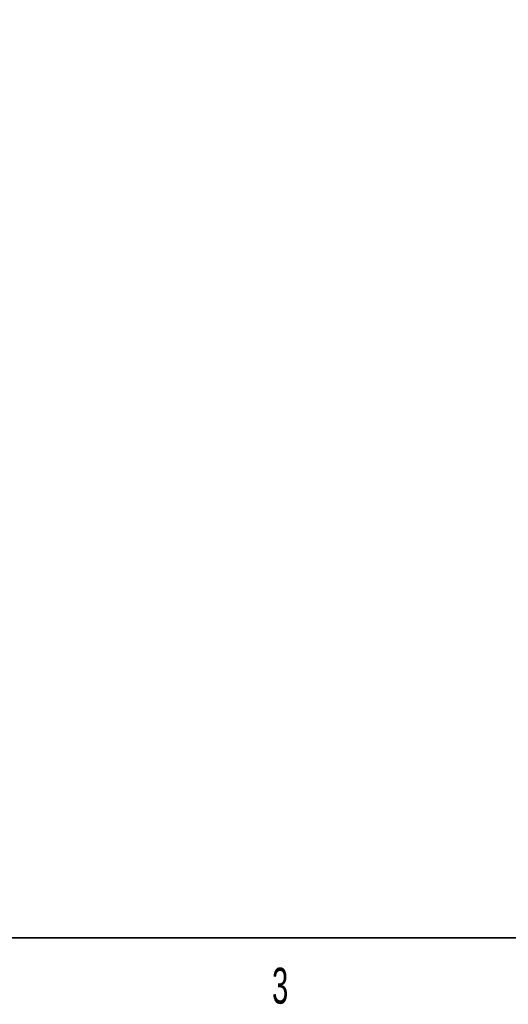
# Model space of a CAD drawing. Header units: millimetres. Extents: x 0 to 11920, y 0 to 8400.
# Tile 7 of 64: x 3241 to 4192, y 70 to 1987. Entities that reach past the tile are written whole.
import ezdxf

# ---------------------------------------------------------------- set-up
doc = ezdxf.new("R2010")
doc.units = ezdxf.units.MM
doc.header["$LTSCALE"] = 20
doc.layers.add('SVART_TEXT', color=7, linetype='Continuous')
doc.styles.add('SLDTEXTSTYLE0', font='TXT', dxfattribs={"width": 0.605})
doc.dimstyles.new('SLDDIMSTYLE0', dxfattribs={"dimtxt": 70, "dimasz": 70, "dimexe": 0, "dimexo": 0.0625, "dimgap": 17.5, "dimtad": 1, "dimdec": 1, "dimrnd": 1e-09, "dimzin": 12, "dimdsep": 46, "dimtxsty": 'SLDTEXTSTYLE0', "dimsah": 1, "dimcen": 0.09, "dimadec": 0, "dimazin": 3, "dimtfac": 1, "dimtofl": 0, "dimtmove": 0, "dimatfit": 3, "dimfxl": 1, "dimfrac": 2, "dimtolj": 1, "dimtzin": 12, "dimarcsym": 0})

# ---------------------------------------------------------------- blocks, each defined once
blk = doc.blocks.new('_D_8')
at = {"color": 7, "linetype": 'Continuous', "lineweight": 0}
for p, q in [((2752.7, 3684.5), (2752.7, 3796.4)), ((3205.7, 1929.2), (3205.7, 3796.4)), ((3205.7, 3766.4), (2752.7, 3766.4)), ((3205.7, 3766.4), (4173.5, 3766.4))]:
    blk.add_line(p, q, dxfattribs=at)
at = {"color": 7, "linetype": 'Continuous', "lineweight": 18}
for points in [[(2752.7, 3766.4), (2822.7, 3756.4), (2822.7, 3776.4)], [(3205.7, 3766.4), (3135.7, 3776.4), (3135.7, 3756.4)]]:
    blk.add_solid(points, dxfattribs=at)
at = {"color": 7, "linetype": 'Continuous', "lineweight": 18, "char_height": 70, "attachment_point": 1, "style": 'SLDTEXTSTYLE0'}
for s, insert in [('453', (3275.6, 3856.6)), ('(2x M8 Through)', (3462.3, 3856.6))]:
    blk.add_mtext(s, dxfattribs=dict(at, insert=insert))

msp = doc.modelspace()

# ---------------------------------------------------------------- linework, layer by layer
at = {"color": 7, "linetype": 'Continuous', "lineweight": 35}
msp.add_line((400, 200), (11720, 200), dxfattribs=at)

# ---------------------------------------------------------------- texts
at = {"color": 7, "linetype": 'Continuous', "lineweight": 0, "insert": (3732.07, 141.57), "char_height": 70, "attachment_point": 1, "style": 'SLDTEXTSTYLE0'}
msp.add_mtext('3', dxfattribs=at)
at = {"layer": 'SVART_TEXT', "insert": (2303.55, 1071.16), "char_height": 105.8333, "attachment_point": 1, "style": 'SLDTEXTSTYLE0'}
msp.add_mtext('IRB 6700-300/2.60Inv', dxfattribs=at)

# ---------------------------------------------------------------- dimensions: what is measured, and where the dimension line sits
at = {"color": 7, "linetype": 'Continuous', "lineweight": 18}
dim = msp.add_linear_dim(base=(2752.71, 3766.38), p1=(3205.71, 1925.18), p2=(2752.71, 3680.51), angle=0, text='<> (2x M8 Through)', dimstyle='SLDDIMSTYLE0', dxfattribs=at)
dim.commit()
dim.dimension.update_dxf_attribs({"geometry": '_D_8', "text_midpoint": (3724.56, 3766.38), "dimtype": 160})

doc.saveas('drawing.dxf')
